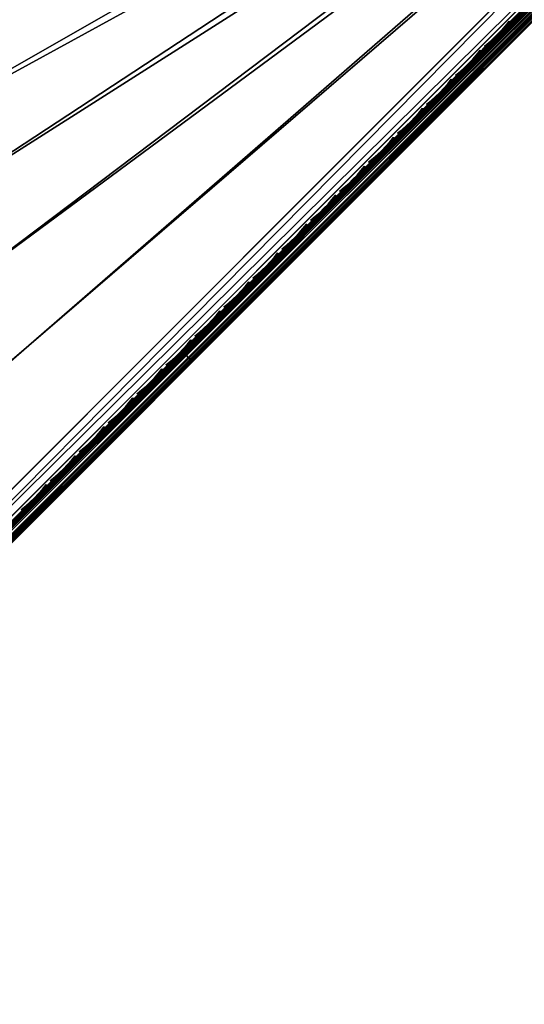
# Model space of a CAD drawing. Header units: inches. Extents: x 0 to 44.3, y -38.2 to 0.
# Tile 188 of 256: x 34.3 to 37.6, y -31.5 to -25. Entities that reach past the tile are written whole.
import ezdxf

# ---------------------------------------------------------------- set-up
doc = ezdxf.new("R2010")
doc.units = ezdxf.units.IN
doc.header["$LTSCALE"] = 0.03937
doc.header["$MEASUREMENT"] = 0
for name, color, linetype in [('A-FURN-3-ST', 151, 'Continuous'), ('A-FURN-3-ST-SEAM', 250, 'Continuous'), ('A-FURN-3-STITCH', 15, 'Continuous')]:
    doc.layers.add(name, color=color, linetype=linetype)

msp = doc.modelspace()

# ---------------------------------------------------------------- meshes
at = {"layer": 'A-FURN-3-ST'}
mesh = msp.add_polyface(dxfattribs=at)
corners = [(19.792, -33.5881, 5), (19.6842, -33.7463, 5.0381), (18.4507, -32.7205, 5), (18.3503, -32.8834, 5.0381), (17.0715, -31.9147, 5), (16.9786, -32.082, 5.0381), (16.8287, -32.3517, 5.5), (16.8472, -32.3185, 5.3087), (18.1881, -33.146, 5.5), (18.2082, -33.1137, 5.3087), (19.5102, -34.0012, 5.5), (19.5318, -33.9698, 5.3087), (19.5929, -33.8803, 5.1464), (18.2652, -33.0215, 5.1464), (16.8999, -32.2238, 5.1464), (19.5102, -34.0012, 16.9), (18.1881, -33.146, 16.9), (16.8287, -32.3517, 16.9), (19.5317, -33.9704, 17.1847), (18.2081, -33.1143, 17.1847), (16.8471, -32.3191, 17.1847), (21.4541, -34.0368, 18), (20.131, -33.0931, 18), (21.283, -34.2644, 17.9625), (19.9706, -33.3283, 17.9625), (18.7666, -32.2104, 18), (18.617, -32.4527, 17.9625), (18.4777, -32.6784, 17.8526), (19.821, -33.5474, 17.8526), (18.358, -32.8723, 17.6778), (19.6925, -33.7356, 17.6778), (18.266, -33.0209, 17.45), (19.5939, -33.8798, 17.45), (17.3635, -31.3905, 18), (17.2252, -31.6394, 17.9625), (17.0963, -31.8713, 17.8526), (16.9856, -32.0704, 17.6778), (16.9006, -32.2231, 17.45), (37.1996, -19.178, 18), (15.9246, -30.6351, 18), (28.5603, -13.0804, 18), (14.453, -29.9457, 18), (26.7055, -12.0583, 18), (12.9516, -29.3238, 18), (15.6572, -31.1722, 5), (37.591, -18.7232, 5), (14.2106, -30.4946, 5), (28.8603, -12.5608, 5), (26.9859, -11.5279, 5), (12.7348, -29.8833, 5)]
mesh.append_faces([[corners[k] for k in face] for face in [(0, 1, 2), (2, 1, 3), (2, 3, 4), (4, 3, 5), (6, 7, 8), (8, 7, 9), (8, 9, 10), (10, 9, 11), (12, 11, 9, 13), (13, 9, 7, 14), (1, 12, 13, 3), (3, 13, 14, 5), (10, 15, 16), (10, 16, 8), (8, 16, 17), (15, 18, 19), (15, 19, 16), (16, 19, 20), (21, 22, 23), (23, 22, 24), (22, 25, 24), (24, 25, 26), (24, 26, 27, 28), (28, 27, 29, 30), (30, 29, 31, 32), (32, 31, 19, 18), (25, 33, 26), (26, 33, 34), (26, 34, 35, 27), (27, 35, 36, 29), (29, 36, 37, 31), (31, 37, 20, 19), (33, 38, 39), (39, 40, 41), (41, 42, 43), (44, 45, 4), (46, 47, 44), (48, 46, 49)]])
mesh = msp.add_polyface(dxfattribs=at)
corners = [(33.8805, -16.548, 18), (32.1503, -15.3268, 18), (15.9246, -30.6351, 18), (30.3761, -14.1704, 18), (32.7694, -14.4176, 5.5), (34.5105, -15.6931, 5.3087), (32.748, -14.449, 5.3087), (30.9609, -13.2388, 5.5), (30.9406, -13.271, 5.3087), (29.11, -12.1276, 5.5), (30.6953, -13.6624, 5), (28.9558, -12.395, 5.0381), (30.7969, -13.5002, 5.0381), (32.4882, -14.8311, 5), (32.5958, -14.6728, 5.0381), (34.2368, -16.0652, 5), (32.687, -14.5386, 5.1464), (30.883, -13.3628, 5.1464), (29.0368, -12.2545, 5.1464), (32.7694, -14.4176, 16.9), (34.5331, -15.6625, 5.5), (30.9609, -13.2388, 16.9), (32.3104, -15.0914, 17.9625), (30.5273, -13.9292, 17.9625), (28.7025, -12.8338, 17.9625), (28.5603, -13.0804, 18), (34.5107, -15.6925, 17.1847), (32.7481, -14.4484, 17.1847), (34.3416, -15.9216, 17.6778), (32.5877, -14.6837, 17.6778), (32.4596, -14.872, 17.8526), (34.2065, -16.105, 17.8526), (34.0492, -16.3187, 17.9625), (30.9408, -13.2704, 17.1847), (30.8823, -13.3634, 17.45), (32.6862, -14.5392, 17.45), (30.7893, -13.5115, 17.6778), (30.6682, -13.7045, 17.8526), (29.11, -12.1276, 16.9), (29.0361, -12.2552, 17.45), (28.9488, -12.4066, 17.6778), (28.835, -12.6039, 17.8526), (15.6572, -31.1722, 5), (35.9385, -17.3632, 5)]
mesh.append_faces([[corners[k] for k in face] for face in [(0, 1, 2), (2, 1, 3), (4, 5, 6), (4, 6, 7), (7, 6, 8), (7, 8, 9), (10, 11, 12), (10, 12, 13), (13, 12, 14), (13, 14, 15), (16, 14, 12, 17), (17, 12, 11, 18), (6, 16, 17, 8), (19, 20, 4), (19, 4, 21), (21, 4, 7), (0, 22, 1), (1, 22, 23), (1, 23, 3), (3, 23, 24), (3, 24, 25), (26, 19, 27), (28, 29, 30, 31), (31, 30, 22, 32), (19, 21, 27), (27, 21, 33), (27, 33, 34, 35), (35, 34, 36, 29), (29, 36, 37, 30), (30, 37, 23, 22), (21, 38, 33), (34, 39, 40, 36), (36, 40, 41, 37), (37, 41, 24, 23), (42, 10, 13), (13, 15, 42), (42, 15, 43)]])
mesh = msp.add_polyface(dxfattribs=at)
corners = [(24.8999, -37.7486, 17.7281), (24.9518, -37.7461, 17.6705), (25.0651, -37.6328, 17.7562), (25.0215, -37.6268, 17.8203), (25.188, -37.5099, 17.809), (25.1536, -37.4946, 17.8771), (25.3007, -37.3669, 17.875), (25.3244, -37.3906, 17.75), (25.2072, -37.5079, 17.7337), (25.0944, -37.6206, 17.6853), (24.9905, -37.7245, 17.6067), (25.1311, -37.4805, 17.9069), (25.236, -37.3022, 17.9665), (25.036, -37.4039, 17.9727), (25.1477, -37.2138, 18), (24.9961, -37.3658, 17.9789), (24.8911, -37.5492, 17.9104), (24.8505, -37.5119, 17.9162), (24.7576, -37.683, 17.8093), (24.7162, -37.6466, 17.8146), (24.8697, -37.7423, 17.7534), (24.995, -37.6168, 17.8484), (23.9649, -36.0993, 18), (40.3153, -22.0461, 18), (22.7329, -35.0396, 18), (21.4541, -34.0368, 18), (20.131, -33.0931, 18), (18.7666, -32.2104, 18), (17.3635, -31.3905, 18), (15.9246, -30.6351, 18), (37.1996, -19.178, 18), (35.5644, -17.8323, 18), (33.8805, -16.548, 18), (24.8994, -37.8156, 17.501), (24.8247, -37.8903, 17.3722), (40.7396, -21.6219, 5), (23.5607, -36.5427, 5), (22.3496, -35.5012, 5), (21.0925, -34.5156, 5), (19.792, -33.5881, 5), (18.4507, -32.7205, 5), (17.0715, -31.9147, 5)]
mesh.append_faces([[corners[k] for k in face] for face in [(0, 1, 2, 3), (3, 2, 4, 5), (5, 4, 6), (6, 4, 7), (7, 4, 8), (8, 4, 9), (9, 4, 2), (9, 2, 10), (5, 6, 11), (11, 6, 12), (11, 12, 13), (13, 12, 14), (13, 14, 15), (13, 15, 16), (16, 15, 17), (16, 17, 18), (18, 17, 19), (20, 0, 3, 21), (21, 3, 5, 11), (18, 20, 21, 16), (16, 21, 11, 13), (22, 15, 14), (22, 23, 24), (24, 23, 25), (25, 23, 26), (26, 23, 27), (27, 23, 28), (29, 30, 31), (29, 31, 32), (8, 9, 7), (7, 9, 10), (7, 10, 33), (33, 34, 7), (35, 36, 37), (35, 37, 38), (38, 39, 35), (35, 39, 40), (35, 40, 41)]])
mesh = msp.add_polyface(dxfattribs=at)
corners = [(25.3244, -37.3906, 17.75), (40.4921, -22.2229, 17.75), (25.3007, -37.3669, 17.875), (40.4684, -22.1992, 17.875), (25.236, -37.3022, 17.9665), (40.4037, -22.1345, 17.9665), (25.1477, -37.2138, 18), (40.3153, -22.0461, 18), (40.4669, -21.8943, 17.9788), (40.5051, -21.9341, 17.9728), (40.5819, -22.0294, 17.9071), (40.596, -22.0519, 17.8773), (40.6114, -22.0864, 17.8092), (40.6094, -22.1057, 17.7337), (40.65, -21.7889, 17.9106), (40.6127, -21.7482, 17.9162), (40.7181, -21.8932, 17.8487), (24.7234, -37.6381, 5), (40.7396, -21.6219, 5), (24.8118, -37.7265, 5.0335), (40.828, -21.7103, 5.0335), (24.8765, -37.7912, 5.125), (40.8927, -21.775, 5.125), (24.9002, -37.8149, 5.25), (40.9164, -21.7987, 5.25), (23.9649, -36.0993, 18), (17.3635, -31.3905, 18), (38.784, -20.5833, 18), (37.1996, -19.178, 18), (41.0931, -21.6219, 16.9), (24.7234, -37.9916, 16.9), (24.7234, -37.9916, 5.5), (41.0931, -21.6219, 5.5), (40.7221, -21.9929, 17.6853), (23.5607, -36.5427, 5), (17.0715, -31.9147, 5), (37.591, -18.7232, 5), (39.1921, -20.1434, 5), (15.6572, -31.1722, 5), (35.9385, -17.3632, 5)]
mesh.append_faces([[corners[k] for k in face] for face in [(0, 1, 2), (2, 1, 3), (2, 3, 4), (4, 3, 5), (4, 5, 6), (6, 5, 7), (8, 7, 9), (9, 7, 5), (9, 5, 10), (10, 5, 3), (10, 3, 11), (11, 3, 12), (13, 12, 1), (1, 12, 3), (14, 15, 9), (9, 15, 8), (14, 9, 10, 16), (17, 18, 19), (19, 18, 20), (19, 20, 21), (21, 20, 22), (21, 22, 23), (23, 22, 24), (6, 7, 25), (26, 7, 27), (26, 27, 28), (0, 29, 1), (0, 30, 29), (30, 31, 29), (29, 31, 32), (32, 31, 23), (32, 23, 24), (1, 33, 13), (17, 34, 18), (35, 36, 37), (35, 37, 18), (38, 39, 36)]])
at = {"layer": 'A-FURN-3-ST-SEAM'}
mesh = msp.add_polyface(dxfattribs=at)
corners = [(35.3781, -27.2331, 17.8563), (35.3684, -27.2234, 17.8675), (40.4244, -22.1674, 17.8675), (40.4341, -22.1771, 17.8563), (40.549, -22.0427, 17.8512), (40.5573, -22.0539, 17.8401), (40.6761, -21.9156, 17.7996), (40.6829, -21.9283, 17.7891), (40.7985, -21.7932, 17.7097), (40.8039, -21.8073, 17.7002), (40.802, -21.7716, 17.7369), (40.7977, -21.7807, 17.7223), (40.6755, -21.8981, 17.8298), (40.6734, -21.9051, 17.8137), (40.544, -22.0296, 17.8831), (40.5444, -22.0341, 17.866), (40.4153, -22.1583, 17.9), (40.4177, -22.1607, 17.8826), (35.3593, -27.2143, 17.9), (40.8135, -21.8214, 17.6954), (40.6932, -21.9416, 17.7838), (40.5684, -22.0665, 17.8344), (40.4459, -22.1889, 17.8505), (35.3899, -27.2449, 17.8505), (40.4699, -22.2129, 17.8588), (40.4584, -22.2014, 17.8515), (40.581, -22.0788, 17.8354), (40.5934, -22.0893, 17.8426), (40.706, -21.9539, 17.7847), (40.7193, -21.9634, 17.7915), (40.8264, -21.8335, 17.6962), (40.8407, -21.8421, 17.7024), (40.8663, -21.8461, 17.7258), (40.7415, -21.9709, 17.8176), (40.6119, -22.1005, 17.8701), (40.4847, -22.2277, 17.8868), (40.4824, -22.2254, 17.9217), (40.4858, -22.2288, 17.9045), (40.6153, -22.0994, 17.8875), (40.614, -22.0937, 17.9044), (40.7472, -21.9675, 17.834), (40.7482, -21.9596, 17.85), (40.8743, -21.8404, 17.7406), (40.8775, -21.8303, 17.755), (40.8447, -21.7777, 17.7763), (40.8304, -21.7698, 17.7695), (40.6989, -21.9012, 17.8661), (40.7122, -21.9102, 17.8737), (40.5624, -22.0377, 17.9214), (40.5746, -22.0478, 17.9294), (40.4286, -22.1716, 17.939), (40.4397, -22.1827, 17.9472), (35.3725, -27.2276, 17.939), (35.3837, -27.2387, 17.9472), (40.8169, -21.7667, 17.7582), (40.6871, -21.8965, 17.8536), (40.5524, -22.0311, 17.9082), (40.4203, -22.1633, 17.9255), (35.3643, -27.2193, 17.9255), (35.4085, -27.2635, 17.9459), (40.4645, -22.2075, 17.9459), (40.5993, -22.0727, 17.9282), (40.7366, -21.9354, 17.8725), (40.869, -21.803, 17.7752), (40.475, -22.218, 17.9362), (40.6086, -22.0845, 17.9187), (40.7446, -21.9484, 17.8635), (40.8757, -21.8173, 17.7671), (35.3617, -27.2168, 17.8826)]
mesh.append_faces([[corners[k] for k in face] for face in [(0, 1, 2, 3), (3, 2, 4, 5), (5, 4, 6, 7), (7, 6, 8, 9), (10, 11, 12), (12, 11, 13), (12, 13, 14), (14, 13, 15), (14, 15, 16), (16, 15, 17), (16, 17, 18), (9, 19, 20, 7), (7, 20, 21, 5), (5, 21, 22, 3), (3, 22, 23, 0), (24, 25, 26, 27), (27, 26, 28, 29), (29, 28, 30, 31), (31, 32, 33, 29), (29, 33, 34, 27), (27, 34, 35, 24), (36, 37, 38, 39), (39, 38, 40, 41), (41, 40, 42, 43), (44, 45, 46, 47), (47, 46, 48, 49), (49, 48, 50, 51), (51, 50, 52, 53), (45, 54, 55, 46), (46, 55, 56, 48), (48, 56, 57, 50), (50, 57, 58, 52), (55, 10, 12), (55, 12, 56), (56, 12, 14), (56, 14, 57), (57, 14, 16), (57, 16, 58), (53, 59, 60, 51), (51, 60, 61, 49), (49, 61, 62, 47), (47, 62, 63, 44), (60, 64, 65, 61), (61, 65, 66, 62), (62, 66, 67, 63), (64, 36, 39, 65), (65, 39, 41, 66), (66, 41, 43, 67), (1, 68, 17, 2), (2, 17, 15, 4), (4, 15, 13, 6), (6, 13, 11, 8), (25, 22, 21, 26), (26, 21, 20, 28), (28, 20, 19, 30), (37, 35, 34, 38), (38, 34, 33, 40), (40, 33, 32, 42)]])
mesh = msp.add_polyface(dxfattribs=at)
corners = [(25.1354, -37.4758, 17.8381), (25.1241, -37.4676, 17.8491), (25.2563, -37.3354, 17.8675), (25.2661, -37.3452, 17.8563), (30.3123, -32.2794, 17.8675), (30.3221, -32.2891, 17.8563), (35.3684, -27.2234, 17.8675), (35.3781, -27.2331, 17.8563), (35.3593, -27.2143, 17.9), (40.4177, -22.1607, 17.8826), (35.3617, -27.2168, 17.8826), (30.3033, -32.2703, 17.9), (30.3057, -32.2728, 17.8826), (25.2473, -37.3263, 17.9), (25.2497, -37.3288, 17.8826), (25.1163, -37.4573, 17.8825), (35.3899, -27.2449, 17.8505), (30.3339, -32.301, 17.8505), (25.2779, -37.357, 17.8505), (25.148, -37.4868, 17.8324), (25.1708, -37.5119, 17.8406), (25.1604, -37.4995, 17.8334), (25.2904, -37.3695, 17.8515), (25.3018, -37.3809, 17.8588), (30.3464, -32.3135, 17.8515), (30.3578, -32.3249, 17.8588), (35.4024, -27.2574, 17.8515), (35.4139, -27.2689, 17.8588), (40.4584, -22.2014, 17.8515), (40.4699, -22.2129, 17.8588), (40.4847, -22.2277, 17.8868), (35.4287, -27.2837, 17.8868), (30.3727, -32.3397, 17.8868), (25.3167, -37.3957, 17.8868), (25.1818, -37.5306, 17.868), (25.1748, -37.533, 17.9022), (25.1805, -37.5341, 17.8854), (25.3178, -37.3969, 17.9045), (25.3144, -37.3934, 17.9217), (30.3738, -32.3409, 17.9045), (30.3704, -32.3374, 17.9217), (35.4298, -27.2848, 17.9045), (35.4264, -27.2814, 17.9217), (40.4858, -22.2288, 17.9045), (40.4824, -22.2254, 17.9217), (35.3837, -27.2387, 17.9472), (35.3725, -27.2276, 17.939), (30.3165, -32.2836, 17.939), (30.3277, -32.2947, 17.9472), (25.2605, -37.3396, 17.939), (25.2717, -37.3507, 17.9472), (25.1186, -37.4816, 17.9192), (25.1286, -37.4938, 17.9272), (35.3643, -27.2193, 17.9255), (30.3083, -32.2753, 17.9255), (25.2523, -37.3313, 17.9255), (25.1121, -37.4715, 17.906), (40.4153, -22.1583, 17.9), (25.1536, -37.5184, 17.9259), (25.2965, -37.3755, 17.9459), (30.3525, -32.3195, 17.9459), (35.4085, -27.2635, 17.9459), (25.1654, -37.5277, 17.9164), (25.307, -37.3861, 17.9362), (30.363, -32.3301, 17.9362), (35.419, -27.274, 17.9362), (40.475, -22.218, 17.9362), (40.4645, -22.2075, 17.9459), (25.1154, -37.463, 17.8639), (40.4459, -22.1889, 17.8505)]
mesh.append_faces([[corners[k] for k in face] for face in [(0, 1, 2, 3), (3, 2, 4, 5), (5, 4, 6, 7), (8, 9, 10), (8, 10, 11), (11, 10, 12), (11, 12, 13), (13, 12, 14), (13, 14, 15), (7, 16, 17, 5), (5, 17, 18, 3), (3, 18, 19, 0), (20, 21, 22, 23), (23, 22, 24, 25), (25, 24, 26, 27), (27, 26, 28, 29), (29, 30, 31, 27), (27, 31, 32, 25), (25, 32, 33, 23), (23, 33, 34, 20), (35, 36, 37, 38), (38, 37, 39, 40), (40, 39, 41, 42), (42, 41, 43, 44), (45, 46, 47, 48), (48, 47, 49, 50), (50, 49, 51, 52), (46, 53, 54, 47), (47, 54, 55, 49), (49, 55, 56, 51), (53, 57, 8), (53, 8, 54), (54, 8, 11), (54, 11, 55), (55, 11, 13), (55, 13, 15), (52, 58, 59, 50), (50, 59, 60, 48), (48, 60, 61, 45), (58, 62, 63, 59), (59, 63, 64, 60), (60, 64, 65, 61), (61, 65, 66, 67), (62, 35, 38, 63), (63, 38, 40, 64), (64, 40, 42, 65), (65, 42, 44, 66), (1, 68, 14, 2), (2, 14, 12, 4), (4, 12, 10, 6), (21, 19, 18, 22), (22, 18, 17, 24), (24, 17, 16, 26), (26, 16, 69, 28), (36, 34, 33, 37), (37, 33, 32, 39), (39, 32, 31, 41), (41, 31, 30, 43)]])
at = {"layer": 'A-FURN-3-STITCH'}
mesh = msp.add_polyface(dxfattribs=at)
corners = [(37.3666, -25.1939, 17.9558), (37.3968, -25.1698, 17.9615), (37.4001, -25.173, 17.9637), (37.368, -25.1954, 17.9543), (37.4261, -25.1441, 17.9646), (37.4294, -25.1474, 17.9669), (37.4031, -25.1761, 17.9608), (37.3711, -25.1985, 17.9514), (37.4543, -25.117, 17.9652), (37.4577, -25.1203, 17.9675), (37.4324, -25.1504, 17.964), (37.4028, -25.1759, 17.9556), (37.3726, -25.2001, 17.9499), (37.4813, -25.0888, 17.9633), (37.4847, -25.0921, 17.9656), (37.4607, -25.1234, 17.9646), (37.4321, -25.1502, 17.9588), (37.5069, -25.0596, 17.9589), (37.5103, -25.0629, 17.9611), (37.4877, -25.0952, 17.9627), (37.4604, -25.1232, 17.9594), (37.5309, -25.0295, 17.9519), (37.5325, -25.0311, 17.9505), (37.5133, -25.066, 17.9582), (37.4874, -25.095, 17.9575), (37.5355, -25.0342, 17.9476), (37.513, -25.0658, 17.953), (37.537, -25.0357, 17.9461)]
mesh.append_faces([[corners[k] for k in face] for face in [(0, 1, 2, 3), (1, 4, 5, 2), (3, 2, 6, 7), (4, 8, 9, 5), (2, 5, 10, 6), (7, 6, 11, 12), (8, 13, 14, 9), (5, 9, 15, 10), (6, 10, 16, 11), (13, 17, 18, 14), (9, 14, 19, 15), (10, 15, 20, 16), (17, 21, 22, 18), (14, 18, 23, 19), (15, 19, 24, 20), (18, 22, 25, 23), (19, 23, 26, 24), (23, 25, 27, 26)]])
mesh = msp.add_polyface(dxfattribs=at)
corners = [(37.1746, -25.3859, 17.9558), (37.2048, -25.3618, 17.9615), (37.2081, -25.365, 17.9637), (37.176, -25.3874, 17.9543), (37.2341, -25.3361, 17.9646), (37.2374, -25.3394, 17.9669), (37.2111, -25.3681, 17.9608), (37.1791, -25.3905, 17.9514), (37.2623, -25.309, 17.9652), (37.2657, -25.3123, 17.9675), (37.2404, -25.3424, 17.964), (37.2108, -25.3679, 17.9556), (37.1806, -25.3921, 17.9499), (37.2893, -25.2808, 17.9633), (37.2927, -25.2841, 17.9656), (37.2687, -25.3154, 17.9646), (37.2401, -25.3422, 17.9588), (37.3149, -25.2516, 17.9589), (37.3183, -25.2549, 17.9611), (37.2957, -25.2872, 17.9627), (37.2684, -25.3152, 17.9594), (37.3389, -25.2215, 17.9519), (37.3405, -25.2231, 17.9505), (37.3213, -25.258, 17.9582), (37.2954, -25.287, 17.9575), (37.3435, -25.2262, 17.9476), (37.321, -25.2578, 17.953), (37.345, -25.2277, 17.9461)]
mesh.append_faces([[corners[k] for k in face] for face in [(0, 1, 2, 3), (1, 4, 5, 2), (3, 2, 6, 7), (4, 8, 9, 5), (2, 5, 10, 6), (7, 6, 11, 12), (8, 13, 14, 9), (5, 9, 15, 10), (6, 10, 16, 11), (13, 17, 18, 14), (9, 14, 19, 15), (10, 15, 20, 16), (17, 21, 22, 18), (14, 18, 23, 19), (15, 19, 24, 20), (18, 22, 25, 23), (19, 23, 26, 24), (23, 25, 27, 26)]])
mesh = msp.add_polyface(dxfattribs=at)
corners = [(36.9826, -25.5779, 17.9558), (37.0128, -25.5538, 17.9615), (37.0161, -25.557, 17.9637), (36.984, -25.5794, 17.9543), (37.0421, -25.5281, 17.9646), (37.0454, -25.5314, 17.9669), (37.0191, -25.5601, 17.9608), (36.9871, -25.5825, 17.9514), (37.0703, -25.501, 17.9652), (37.0737, -25.5043, 17.9675), (37.0484, -25.5344, 17.964), (37.0188, -25.5599, 17.9556), (36.9886, -25.5841, 17.9499), (37.0973, -25.4728, 17.9633), (37.1007, -25.4761, 17.9656), (37.0767, -25.5074, 17.9646), (37.0481, -25.5342, 17.9588), (37.1229, -25.4436, 17.9589), (37.1263, -25.4469, 17.9611), (37.1037, -25.4792, 17.9627), (37.0764, -25.5072, 17.9594), (37.1469, -25.4135, 17.9519), (37.1485, -25.4151, 17.9505), (37.1293, -25.45, 17.9582), (37.1034, -25.479, 17.9575), (37.1515, -25.4182, 17.9476), (37.1289, -25.4498, 17.953), (37.153, -25.4197, 17.9461)]
mesh.append_faces([[corners[k] for k in face] for face in [(0, 1, 2, 3), (1, 4, 5, 2), (3, 2, 6, 7), (4, 8, 9, 5), (2, 5, 10, 6), (7, 6, 11, 12), (8, 13, 14, 9), (5, 9, 15, 10), (6, 10, 16, 11), (13, 17, 18, 14), (9, 14, 19, 15), (10, 15, 20, 16), (17, 21, 22, 18), (14, 18, 23, 19), (15, 19, 24, 20), (18, 22, 25, 23), (19, 23, 26, 24), (23, 25, 27, 26)]])
mesh = msp.add_polyface(dxfattribs=at)
corners = [(36.7906, -25.7699, 17.9558), (36.8208, -25.7458, 17.9615), (36.8241, -25.749, 17.9637), (36.792, -25.7715, 17.9543), (36.8501, -25.7201, 17.9646), (36.8534, -25.7234, 17.9669), (36.8271, -25.7521, 17.9608), (36.7951, -25.7745, 17.9514), (36.8783, -25.693, 17.9652), (36.8817, -25.6963, 17.9675), (36.8564, -25.7264, 17.964), (36.8268, -25.7519, 17.9556), (36.7966, -25.7761, 17.9499), (36.9053, -25.6648, 17.9633), (36.9087, -25.6681, 17.9656), (36.8847, -25.6994, 17.9646), (36.8561, -25.7262, 17.9588), (36.9309, -25.6356, 17.9589), (36.9343, -25.6389, 17.9611), (36.9117, -25.6712, 17.9627), (36.8844, -25.6992, 17.9594), (36.9549, -25.6055, 17.9519), (36.9565, -25.6071, 17.9505), (36.9373, -25.642, 17.9582), (36.9114, -25.671, 17.9575), (36.9595, -25.6102, 17.9476), (36.9369, -25.6418, 17.953), (36.961, -25.6117, 17.9461)]
mesh.append_faces([[corners[k] for k in face] for face in [(0, 1, 2, 3), (1, 4, 5, 2), (3, 2, 6, 7), (4, 8, 9, 5), (2, 5, 10, 6), (7, 6, 11, 12), (8, 13, 14, 9), (5, 9, 15, 10), (6, 10, 16, 11), (13, 17, 18, 14), (9, 14, 19, 15), (10, 15, 20, 16), (17, 21, 22, 18), (14, 18, 23, 19), (15, 19, 24, 20), (18, 22, 25, 23), (19, 23, 26, 24), (23, 25, 27, 26)]])
mesh = msp.add_polyface(dxfattribs=at)
corners = [(36.5986, -25.9619, 17.9558), (36.6288, -25.9378, 17.9615), (36.6321, -25.941, 17.9637), (36.6, -25.9635, 17.9543), (36.6581, -25.9121, 17.9646), (36.6614, -25.9154, 17.9669), (36.6351, -25.9441, 17.9608), (36.6031, -25.9665, 17.9514), (36.6863, -25.8851, 17.9652), (36.6897, -25.8883, 17.9675), (36.6644, -25.9184, 17.964), (36.6348, -25.9439, 17.9556), (36.6046, -25.9681, 17.9499), (36.7133, -25.8568, 17.9633), (36.7167, -25.8601, 17.9656), (36.6927, -25.8914, 17.9646), (36.6641, -25.9182, 17.9588), (36.7389, -25.8276, 17.9589), (36.7423, -25.8309, 17.9611), (36.7197, -25.8632, 17.9627), (36.6924, -25.8912, 17.9594), (36.7629, -25.7975, 17.9519), (36.7645, -25.7991, 17.9505), (36.7453, -25.834, 17.9582), (36.7194, -25.863, 17.9575), (36.7675, -25.8022, 17.9476), (36.7449, -25.8338, 17.953), (36.769, -25.8037, 17.9461)]
mesh.append_faces([[corners[k] for k in face] for face in [(0, 1, 2, 3), (1, 4, 5, 2), (3, 2, 6, 7), (4, 8, 9, 5), (2, 5, 10, 6), (7, 6, 11, 12), (8, 13, 14, 9), (5, 9, 15, 10), (6, 10, 16, 11), (13, 17, 18, 14), (9, 14, 19, 15), (10, 15, 20, 16), (17, 21, 22, 18), (14, 18, 23, 19), (15, 19, 24, 20), (18, 22, 25, 23), (19, 23, 26, 24), (23, 25, 27, 26)]])
mesh = msp.add_polyface(dxfattribs=at)
corners = [(36.4065, -26.1539, 17.9558), (36.4368, -26.1298, 17.9615), (36.4401, -26.133, 17.9637), (36.408, -26.1555, 17.9543), (36.4661, -26.1041, 17.9646), (36.4694, -26.1074, 17.9669), (36.4431, -26.1361, 17.9608), (36.4111, -26.1585, 17.9514), (36.4943, -26.0771, 17.9652), (36.4977, -26.0803, 17.9675), (36.4724, -26.1104, 17.964), (36.4428, -26.1359, 17.9556), (36.4126, -26.1601, 17.9499), (36.5213, -26.0488, 17.9633), (36.5247, -26.0521, 17.9656), (36.5007, -26.0834, 17.9646), (36.4721, -26.1102, 17.9588), (36.5469, -26.0196, 17.9589), (36.5503, -26.0229, 17.9611), (36.5277, -26.0552, 17.9627), (36.5004, -26.0832, 17.9594), (36.5709, -25.9895, 17.9519), (36.5725, -25.9911, 17.9505), (36.5533, -26.026, 17.9582), (36.5274, -26.055, 17.9575), (36.5755, -25.9942, 17.9476), (36.5529, -26.0258, 17.953), (36.577, -25.9957, 17.9461)]
mesh.append_faces([[corners[k] for k in face] for face in [(0, 1, 2, 3), (1, 4, 5, 2), (3, 2, 6, 7), (4, 8, 9, 5), (2, 5, 10, 6), (7, 6, 11, 12), (8, 13, 14, 9), (5, 9, 15, 10), (6, 10, 16, 11), (13, 17, 18, 14), (9, 14, 19, 15), (10, 15, 20, 16), (17, 21, 22, 18), (14, 18, 23, 19), (15, 19, 24, 20), (18, 22, 25, 23), (19, 23, 26, 24), (23, 25, 27, 26)]])
mesh = msp.add_polyface(dxfattribs=at)
corners = [(36.2145, -26.3459, 17.9558), (36.2448, -26.3218, 17.9615), (36.2481, -26.325, 17.9637), (36.216, -26.3475, 17.9543), (36.2741, -26.2961, 17.9646), (36.2774, -26.2994, 17.9669), (36.2511, -26.3281, 17.9608), (36.2191, -26.3505, 17.9514), (36.3023, -26.2691, 17.9652), (36.3057, -26.2723, 17.9675), (36.2804, -26.3024, 17.964), (36.2508, -26.3279, 17.9556), (36.2206, -26.3521, 17.9499), (36.3293, -26.2408, 17.9633), (36.3327, -26.2441, 17.9656), (36.3087, -26.2754, 17.9646), (36.2801, -26.3022, 17.9588), (36.3549, -26.2116, 17.9589), (36.3583, -26.2149, 17.9611), (36.3357, -26.2472, 17.9627), (36.3084, -26.2752, 17.9594), (36.3789, -26.1815, 17.9519), (36.3805, -26.1831, 17.9505), (36.3613, -26.218, 17.9582), (36.3354, -26.247, 17.9575), (36.3835, -26.1862, 17.9476), (36.3609, -26.2178, 17.953), (36.385, -26.1877, 17.9461)]
mesh.append_faces([[corners[k] for k in face] for face in [(0, 1, 2, 3), (1, 4, 5, 2), (3, 2, 6, 7), (4, 8, 9, 5), (2, 5, 10, 6), (7, 6, 11, 12), (8, 13, 14, 9), (5, 9, 15, 10), (6, 10, 16, 11), (13, 17, 18, 14), (9, 14, 19, 15), (10, 15, 20, 16), (17, 21, 22, 18), (14, 18, 23, 19), (15, 19, 24, 20), (18, 22, 25, 23), (19, 23, 26, 24), (23, 25, 27, 26)]])
mesh = msp.add_polyface(dxfattribs=at)
corners = [(36.0225, -26.5379, 17.9558), (36.0528, -26.5138, 17.9615), (36.0561, -26.517, 17.9637), (36.024, -26.5395, 17.9543), (36.0821, -26.4881, 17.9646), (36.0854, -26.4914, 17.9669), (36.0591, -26.5201, 17.9608), (36.0271, -26.5425, 17.9514), (36.1103, -26.4611, 17.9652), (36.1137, -26.4643, 17.9675), (36.0884, -26.4945, 17.964), (36.0588, -26.5199, 17.9556), (36.0286, -26.5441, 17.9499), (36.1373, -26.4328, 17.9633), (36.1407, -26.4361, 17.9656), (36.1167, -26.4674, 17.9646), (36.0881, -26.4942, 17.9588), (36.1629, -26.4036, 17.9589), (36.1663, -26.4069, 17.9611), (36.1437, -26.4392, 17.9627), (36.1164, -26.4672, 17.9594), (36.1869, -26.3735, 17.9519), (36.1885, -26.3751, 17.9505), (36.1693, -26.41, 17.9582), (36.1434, -26.439, 17.9575), (36.1915, -26.3782, 17.9476), (36.1689, -26.4098, 17.953), (36.193, -26.3797, 17.9461)]
mesh.append_faces([[corners[k] for k in face] for face in [(0, 1, 2, 3), (1, 4, 5, 2), (3, 2, 6, 7), (4, 8, 9, 5), (2, 5, 10, 6), (7, 6, 11, 12), (8, 13, 14, 9), (5, 9, 15, 10), (6, 10, 16, 11), (13, 17, 18, 14), (9, 14, 19, 15), (10, 15, 20, 16), (17, 21, 22, 18), (14, 18, 23, 19), (15, 19, 24, 20), (18, 22, 25, 23), (19, 23, 26, 24), (23, 25, 27, 26)]])
mesh = msp.add_polyface(dxfattribs=at)
corners = [(35.8305, -26.7299, 17.9558), (35.8608, -26.7058, 17.9615), (35.8641, -26.709, 17.9637), (35.832, -26.7315, 17.9543), (35.8901, -26.6801, 17.9646), (35.8934, -26.6834, 17.9669), (35.8671, -26.7121, 17.9608), (35.8351, -26.7345, 17.9514), (35.9183, -26.6531, 17.9652), (35.9217, -26.6563, 17.9675), (35.8964, -26.6865, 17.964), (35.8668, -26.7119, 17.9556), (35.8366, -26.7361, 17.9499), (35.9453, -26.6248, 17.9633), (35.9487, -26.6281, 17.9656), (35.9247, -26.6594, 17.9646), (35.8961, -26.6862, 17.9588), (35.9709, -26.5956, 17.9589), (35.9743, -26.5989, 17.9611), (35.9517, -26.6312, 17.9627), (35.9244, -26.6592, 17.9594), (35.9949, -26.5655, 17.9519), (35.9965, -26.5671, 17.9505), (35.9773, -26.602, 17.9582), (35.9514, -26.631, 17.9575), (35.9995, -26.5702, 17.9476), (35.9769, -26.6018, 17.953), (36.001, -26.5717, 17.9461)]
mesh.append_faces([[corners[k] for k in face] for face in [(0, 1, 2, 3), (1, 4, 5, 2), (3, 2, 6, 7), (4, 8, 9, 5), (2, 5, 10, 6), (7, 6, 11, 12), (8, 13, 14, 9), (5, 9, 15, 10), (6, 10, 16, 11), (13, 17, 18, 14), (9, 14, 19, 15), (10, 15, 20, 16), (17, 21, 22, 18), (14, 18, 23, 19), (15, 19, 24, 20), (18, 22, 25, 23), (19, 23, 26, 24), (23, 25, 27, 26)]])
mesh = msp.add_polyface(dxfattribs=at)
corners = [(35.6385, -26.9219, 17.9558), (35.6688, -26.8978, 17.9615), (35.6721, -26.901, 17.9637), (35.64, -26.9235, 17.9543), (35.6981, -26.8721, 17.9646), (35.7014, -26.8754, 17.9669), (35.6751, -26.9041, 17.9608), (35.6431, -26.9265, 17.9514), (35.7263, -26.8451, 17.9652), (35.7297, -26.8483, 17.9675), (35.7044, -26.8785, 17.964), (35.6748, -26.9039, 17.9556), (35.6446, -26.9281, 17.9499), (35.7533, -26.8168, 17.9633), (35.7567, -26.8201, 17.9656), (35.7327, -26.8514, 17.9646), (35.7041, -26.8782, 17.9588), (35.7789, -26.7876, 17.9589), (35.7823, -26.7909, 17.9611), (35.7597, -26.8232, 17.9627), (35.7324, -26.8512, 17.9594), (35.8029, -26.7575, 17.9519), (35.8045, -26.7591, 17.9505), (35.7853, -26.794, 17.9582), (35.7594, -26.823, 17.9575), (35.8075, -26.7622, 17.9476), (35.7849, -26.7938, 17.953), (35.809, -26.7637, 17.9461)]
mesh.append_faces([[corners[k] for k in face] for face in [(0, 1, 2, 3), (1, 4, 5, 2), (3, 2, 6, 7), (4, 8, 9, 5), (2, 5, 10, 6), (7, 6, 11, 12), (8, 13, 14, 9), (5, 9, 15, 10), (6, 10, 16, 11), (13, 17, 18, 14), (9, 14, 19, 15), (10, 15, 20, 16), (17, 21, 22, 18), (14, 18, 23, 19), (15, 19, 24, 20), (18, 22, 25, 23), (19, 23, 26, 24), (23, 25, 27, 26)]])
mesh = msp.add_polyface(dxfattribs=at)
corners = [(35.4465, -27.1139, 17.9558), (35.4768, -27.0898, 17.9615), (35.4801, -27.093, 17.9637), (35.448, -27.1155, 17.9543), (35.5061, -27.0641, 17.9646), (35.5094, -27.0674, 17.9669), (35.4831, -27.0961, 17.9608), (35.4511, -27.1185, 17.9514), (35.5343, -27.0371, 17.9652), (35.5377, -27.0403, 17.9675), (35.5124, -27.0705, 17.964), (35.4828, -27.0959, 17.9556), (35.4526, -27.1201, 17.9499), (35.5613, -27.0088, 17.9633), (35.5647, -27.0121, 17.9656), (35.5407, -27.0434, 17.9646), (35.5121, -27.0702, 17.9588), (35.5869, -26.9796, 17.9589), (35.5903, -26.9829, 17.9611), (35.5677, -27.0152, 17.9627), (35.5404, -27.0432, 17.9594), (35.6109, -26.9495, 17.9519), (35.6125, -26.9511, 17.9505), (35.5933, -26.986, 17.9582), (35.5674, -27.015, 17.9575), (35.6155, -26.9542, 17.9476), (35.5929, -26.9858, 17.953), (35.617, -26.9557, 17.9461)]
mesh.append_faces([[corners[k] for k in face] for face in [(0, 1, 2, 3), (1, 4, 5, 2), (3, 2, 6, 7), (4, 8, 9, 5), (2, 5, 10, 6), (7, 6, 11, 12), (8, 13, 14, 9), (5, 9, 15, 10), (6, 10, 16, 11), (13, 17, 18, 14), (9, 14, 19, 15), (10, 15, 20, 16), (17, 21, 22, 18), (14, 18, 23, 19), (15, 19, 24, 20), (18, 22, 25, 23), (19, 23, 26, 24), (23, 25, 27, 26)]])
mesh = msp.add_polyface(dxfattribs=at)
corners = [(35.2545, -27.3059, 17.9558), (35.2848, -27.2818, 17.9615), (35.2881, -27.285, 17.9637), (35.256, -27.3075, 17.9543), (35.3141, -27.2561, 17.9646), (35.3174, -27.2594, 17.9669), (35.2911, -27.2881, 17.9608), (35.2591, -27.3105, 17.9514), (35.3423, -27.2291, 17.9652), (35.3457, -27.2323, 17.9675), (35.3204, -27.2625, 17.964), (35.2908, -27.2879, 17.9556), (35.2606, -27.3121, 17.9499), (35.3693, -27.2008, 17.9633), (35.3727, -27.2041, 17.9656), (35.3487, -27.2354, 17.9646), (35.3201, -27.2622, 17.9588), (35.3949, -27.1716, 17.9589), (35.3983, -27.1749, 17.9611), (35.3757, -27.2072, 17.9627), (35.3484, -27.2352, 17.9594), (35.4189, -27.1415, 17.9519), (35.4205, -27.1431, 17.9505), (35.4013, -27.178, 17.9582), (35.3754, -27.207, 17.9575), (35.4235, -27.1462, 17.9476), (35.4009, -27.1778, 17.953), (35.425, -27.1477, 17.9461)]
mesh.append_faces([[corners[k] for k in face] for face in [(0, 1, 2, 3), (1, 4, 5, 2), (3, 2, 6, 7), (4, 8, 9, 5), (2, 5, 10, 6), (7, 6, 11, 12), (8, 13, 14, 9), (5, 9, 15, 10), (6, 10, 16, 11), (13, 17, 18, 14), (9, 14, 19, 15), (10, 15, 20, 16), (17, 21, 22, 18), (14, 18, 23, 19), (15, 19, 24, 20), (18, 22, 25, 23), (19, 23, 26, 24), (23, 25, 27, 26)]])
mesh = msp.add_polyface(dxfattribs=at)
corners = [(35.0625, -27.4979, 17.9558), (35.0928, -27.4738, 17.9615), (35.0961, -27.477, 17.9637), (35.064, -27.4995, 17.9543), (35.1221, -27.4481, 17.9646), (35.1254, -27.4514, 17.9669), (35.0991, -27.4801, 17.9608), (35.0671, -27.5025, 17.9514), (35.1503, -27.4211, 17.9652), (35.1537, -27.4243, 17.9675), (35.1284, -27.4545, 17.964), (35.0988, -27.4799, 17.9556), (35.0686, -27.5041, 17.9499), (35.1773, -27.3928, 17.9633), (35.1807, -27.3961, 17.9656), (35.1567, -27.4274, 17.9646), (35.1281, -27.4542, 17.9588), (35.2029, -27.3636, 17.9589), (35.2063, -27.3669, 17.9611), (35.1837, -27.3992, 17.9627), (35.1564, -27.4272, 17.9594), (35.2269, -27.3335, 17.9519), (35.2285, -27.3351, 17.9505), (35.2093, -27.37, 17.9582), (35.1834, -27.399, 17.9575), (35.2315, -27.3382, 17.9476), (35.2089, -27.3698, 17.953), (35.233, -27.3397, 17.9461)]
mesh.append_faces([[corners[k] for k in face] for face in [(0, 1, 2, 3), (1, 4, 5, 2), (3, 2, 6, 7), (4, 8, 9, 5), (2, 5, 10, 6), (7, 6, 11, 12), (8, 13, 14, 9), (5, 9, 15, 10), (6, 10, 16, 11), (13, 17, 18, 14), (9, 14, 19, 15), (10, 15, 20, 16), (17, 21, 22, 18), (14, 18, 23, 19), (15, 19, 24, 20), (18, 22, 25, 23), (19, 23, 26, 24), (23, 25, 27, 26)]])
mesh = msp.add_polyface(dxfattribs=at)
corners = [(34.8705, -27.6899, 17.9558), (34.9008, -27.6658, 17.9615), (34.9041, -27.669, 17.9637), (34.872, -27.6915, 17.9543), (34.9301, -27.6401, 17.9646), (34.9334, -27.6434, 17.9669), (34.9071, -27.6721, 17.9608), (34.8751, -27.6945, 17.9514), (34.9583, -27.6131, 17.9652), (34.9617, -27.6163, 17.9675), (34.9364, -27.6465, 17.964), (34.9068, -27.6719, 17.9556), (34.8766, -27.6961, 17.9499), (34.9853, -27.5848, 17.9633), (34.9887, -27.5881, 17.9656), (34.9647, -27.6194, 17.9646), (34.9361, -27.6463, 17.9588), (35.0109, -27.5556, 17.9589), (35.0143, -27.5589, 17.9611), (34.9917, -27.5912, 17.9627), (34.9644, -27.6192, 17.9594), (35.0349, -27.5255, 17.9519), (35.0365, -27.5271, 17.9505), (35.0173, -27.562, 17.9582), (34.9914, -27.591, 17.9575), (35.0395, -27.5302, 17.9476), (35.0169, -27.5618, 17.953), (35.041, -27.5317, 17.9461)]
mesh.append_faces([[corners[k] for k in face] for face in [(0, 1, 2, 3), (1, 4, 5, 2), (3, 2, 6, 7), (4, 8, 9, 5), (2, 5, 10, 6), (7, 6, 11, 12), (8, 13, 14, 9), (5, 9, 15, 10), (6, 10, 16, 11), (13, 17, 18, 14), (9, 14, 19, 15), (10, 15, 20, 16), (17, 21, 22, 18), (14, 18, 23, 19), (15, 19, 24, 20), (18, 22, 25, 23), (19, 23, 26, 24), (23, 25, 27, 26)]])
mesh = msp.add_polyface(dxfattribs=at)
corners = [(34.6785, -27.8819, 17.9558), (34.7088, -27.8578, 17.9615), (34.7121, -27.861, 17.9637), (34.68, -27.8835, 17.9543), (34.7381, -27.8321, 17.9646), (34.7414, -27.8354, 17.9669), (34.7151, -27.8641, 17.9608), (34.6831, -27.8865, 17.9514), (34.7663, -27.8051, 17.9652), (34.7697, -27.8083, 17.9675), (34.7444, -27.8385, 17.964), (34.7148, -27.8639, 17.9556), (34.6846, -27.8881, 17.9499), (34.7933, -27.7768, 17.9633), (34.7967, -27.7801, 17.9656), (34.7727, -27.8114, 17.9646), (34.7441, -27.8383, 17.9588), (34.8189, -27.7476, 17.9589), (34.8223, -27.7509, 17.9611), (34.7997, -27.7832, 17.9627), (34.7724, -27.8112, 17.9594), (34.8429, -27.7175, 17.9519), (34.8445, -27.7191, 17.9505), (34.8253, -27.754, 17.9582), (34.7994, -27.783, 17.9575), (34.8475, -27.7222, 17.9476), (34.8249, -27.7538, 17.953), (34.849, -27.7237, 17.9461)]
mesh.append_faces([[corners[k] for k in face] for face in [(0, 1, 2, 3), (1, 4, 5, 2), (3, 2, 6, 7), (4, 8, 9, 5), (2, 5, 10, 6), (7, 6, 11, 12), (8, 13, 14, 9), (5, 9, 15, 10), (6, 10, 16, 11), (13, 17, 18, 14), (9, 14, 19, 15), (10, 15, 20, 16), (17, 21, 22, 18), (14, 18, 23, 19), (15, 19, 24, 20), (18, 22, 25, 23), (19, 23, 26, 24), (23, 25, 27, 26)]])
mesh = msp.add_polyface(dxfattribs=at)
corners = [(34.4865, -28.0739, 17.9558), (34.5168, -28.0498, 17.9615), (34.5201, -28.053, 17.9637), (34.488, -28.0755, 17.9543), (34.5461, -28.0241, 17.9646), (34.5494, -28.0274, 17.9669), (34.5231, -28.0561, 17.9608), (34.4911, -28.0785, 17.9514), (34.5743, -27.9971, 17.9652), (34.5777, -28.0003, 17.9675), (34.5524, -28.0305, 17.964), (34.5228, -28.0559, 17.9556), (34.4926, -28.0801, 17.9499), (34.6013, -27.9688, 17.9633), (34.6047, -27.9721, 17.9656), (34.5807, -28.0034, 17.9646), (34.5521, -28.0303, 17.9588), (34.6269, -27.9396, 17.9589), (34.6303, -27.9429, 17.9611), (34.6077, -27.9752, 17.9627), (34.5804, -28.0032, 17.9594), (34.6509, -27.9095, 17.9519), (34.6525, -27.9111, 17.9505), (34.6333, -27.946, 17.9582), (34.6074, -27.975, 17.9575), (34.6555, -27.9142, 17.9476), (34.6329, -27.9458, 17.953), (34.657, -27.9157, 17.9461)]
mesh.append_faces([[corners[k] for k in face] for face in [(0, 1, 2, 3), (1, 4, 5, 2), (3, 2, 6, 7), (4, 8, 9, 5), (2, 5, 10, 6), (7, 6, 11, 12), (8, 13, 14, 9), (5, 9, 15, 10), (6, 10, 16, 11), (13, 17, 18, 14), (9, 14, 19, 15), (10, 15, 20, 16), (17, 21, 22, 18), (14, 18, 23, 19), (15, 19, 24, 20), (18, 22, 25, 23), (19, 23, 26, 24), (23, 25, 27, 26)]])
mesh = msp.add_polyface(dxfattribs=at)
corners = [(34.2945, -28.2659, 17.9558), (34.3248, -28.2418, 17.9615), (34.3281, -28.245, 17.9637), (34.296, -28.2675, 17.9543), (34.3541, -28.2161, 17.9646), (34.3574, -28.2194, 17.9669), (34.3311, -28.2481, 17.9608), (34.2991, -28.2705, 17.9514), (34.3823, -28.1891, 17.9652), (34.3857, -28.1923, 17.9675), (34.3604, -28.2225, 17.964), (34.3308, -28.2479, 17.9556), (34.3006, -28.2721, 17.9499), (34.4093, -28.1608, 17.9633), (34.4127, -28.1641, 17.9656), (34.3887, -28.1954, 17.9646), (34.3601, -28.2223, 17.9588), (34.4349, -28.1316, 17.9589), (34.4383, -28.1349, 17.9611), (34.4157, -28.1672, 17.9627), (34.3884, -28.1952, 17.9594), (34.4589, -28.1015, 17.9519), (34.4605, -28.1031, 17.9505), (34.4413, -28.138, 17.9582), (34.4154, -28.167, 17.9575), (34.4635, -28.1062, 17.9476), (34.4409, -28.1378, 17.953), (34.465, -28.1077, 17.9461)]
mesh.append_faces([[corners[k] for k in face] for face in [(0, 1, 2, 3), (1, 4, 5, 2), (3, 2, 6, 7), (4, 8, 9, 5), (2, 5, 10, 6), (7, 6, 11, 12), (8, 13, 14, 9), (5, 9, 15, 10), (6, 10, 16, 11), (13, 17, 18, 14), (9, 14, 19, 15), (10, 15, 20, 16), (17, 21, 22, 18), (14, 18, 23, 19), (15, 19, 24, 20), (18, 22, 25, 23), (19, 23, 26, 24), (23, 25, 27, 26)]])

doc.saveas('drawing.dxf')
